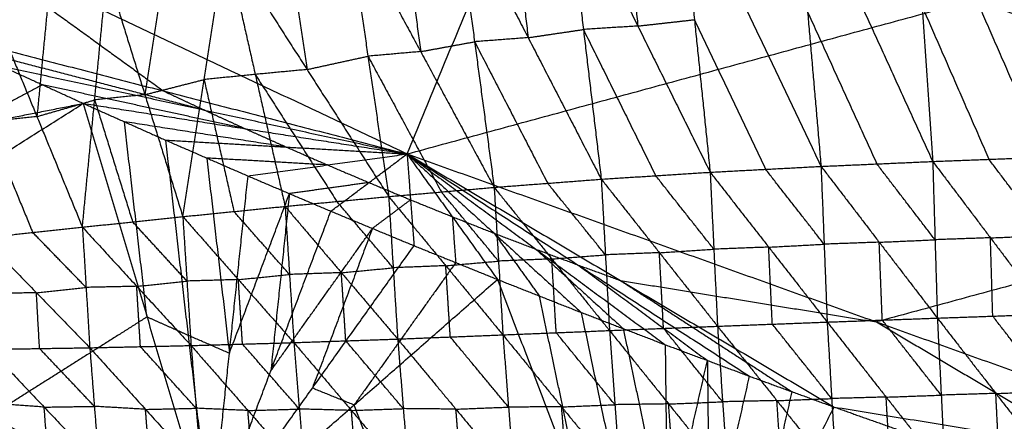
# Model space of a CAD drawing. Header units: millimetres. Extents: x -106 to 110, y -96 to 120.
# Tile 89 of 256: x -40 to -31, y -83 to -79. Entities that reach past the tile are written whole.
import ezdxf

# ---------------------------------------------------------------- set-up
doc = ezdxf.new("R2010")
doc.units = ezdxf.units.MM
doc.header["$MEASUREMENT"] = 0
doc.layers.add('Default', color=7, linetype='Continuous', true_color=0x000000)

msp = doc.modelspace()

# ---------------------------------------------------------------- linework, layer by layer
at = {"layer": 'Default'}
for points in [[(-36.4282, -80.3821, 12.0172), (-35.1613, -77.3233, 10.5669), (-33.8943, -74.2645, 9.1165)], [(-45.2947, -76.1885, 12.0172), (-40.8615, -78.2853, 12.0172), (-36.4282, -80.3821, 12.0172)], [(-36.4282, -80.3821, 12.0172), (-30.8498, -78.866, 10.5669), (-25.2713, -77.3499, 9.1165)], [(-32.6205, -77.4697, 7.4183), (-32.4884, -78.9868, 7.0027), (-32.3563, -80.504, 6.5871)], [(-32.6205, -77.4697, 7.4183), (-31.9392, -78.9626, 6.8915), (-31.2579, -80.4556, 6.3648)], [(-31.4673, -77.4034, 7.2127), (-31.3626, -78.9295, 6.7887), (-31.2579, -80.4556, 6.3648)], [(-31.4673, -77.4034, 7.2127), (-30.8098, -78.9083, 6.6865), (-30.1522, -80.4132, 6.1603)], [(-33.7561, -77.5614, 7.6413), (-33.6016, -79.0616, 7.236), (-33.4471, -80.5617, 6.8307)], [(-33.7561, -77.5614, 7.6413), (-33.0562, -79.0327, 7.1142), (-32.3563, -80.504, 6.5871)], [(-34.3128, -77.6237, 7.7629), (-34.2355, -78.3738, 7.5602), (-34.1583, -79.1238, 7.3576)], [(-34.8695, -77.686, 7.8845), (-34.6936, -79.158, 7.4909), (-34.5178, -80.63, 7.0974)], [(-34.8695, -77.686, 7.8845), (-34.1583, -79.1238, 7.3576), (-33.4471, -80.5617, 6.8307)], [(-35.9562, -77.8466, 8.1493), (-35.7638, -79.2785, 7.7702), (-35.5715, -80.7104, 7.3911)], [(-35.9562, -77.8466, 8.1493), (-35.237, -79.2383, 7.6233), (-34.5178, -80.63, 7.0974)], [(-35.4128, -77.7663, 8.0169), (-35.3249, -78.5023, 7.8201), (-35.237, -79.2383, 7.6233)], [(-36.4864, -77.9435, 8.2924), (-36.3902, -78.6594, 8.1029), (-36.2941, -79.3754, 7.9133)], [(-37.0166, -78.0404, 8.4355), (-36.8128, -79.4207, 8.0741), (-36.609, -80.801, 7.7127)], [(-37.0166, -78.0404, 8.4355), (-36.2941, -79.3754, 7.9133), (-35.5715, -80.7104, 7.3911)], [(-37.6159, -78.1715, 8.6145), (-37.514, -78.8616, 8.4338), (-37.4121, -79.5518, 8.2531)], [(-40.8615, -78.2853, 12.0172), (-39.8428, -79.0238, 12.1189), (-38.8241, -79.7624, 12.2207)], [(-38.6338, -80.9983, 8.43), (-38.4245, -79.6504, 8.6117), (-38.2151, -78.3026, 8.7935)], [(-38.2151, -78.3026, 8.7935), (-37.9215, -79.6, 8.4265), (-37.6278, -80.8975, 8.0594)], [(-38.2151, -78.3026, 8.7935), (-37.4121, -79.5518, 8.2531), (-36.609, -80.801, 7.7127)], [(-38.7977, -78.4512, 8.9857), (-38.9024, -79.1252, 8.8949), (-39.007, -79.7991, 8.804)], [(-39.6213, -81.1017, 8.8193), (-39.5008, -79.8508, 8.9986), (-39.3803, -78.5999, 9.178)], [(-39.3803, -78.5999, 9.178), (-39.007, -79.7991, 8.804), (-38.6338, -80.9983, 8.43)], [(-39.9482, -78.7637, 9.383), (-40.0084, -79.3891, 9.2933), (-40.0687, -80.0146, 9.2036)], [(-30.8498, -78.866, 10.5669), (-28.5411, -79.692, 10.5669), (-26.2323, -80.5181, 10.5669)], [(-40.5161, -78.9275, 9.5879), (-40.0687, -80.0146, 9.2036), (-39.6213, -81.1017, 8.8193)], [(-32.4884, -78.9868, 7.0027), (-32.1478, -79.7333, 6.7393), (-31.8071, -80.4798, 6.4759)], [(-31.3626, -78.9295, 6.7887), (-31.0338, -79.6819, 6.5256), (-30.7051, -80.4344, 6.2625)], [(-34.1583, -79.1238, 7.3576), (-33.88, -79.0927, 7.2968), (-33.6016, -79.0616, 7.236)], [(-33.6016, -79.0616, 7.236), (-33.2517, -79.7972, 6.9725), (-32.9017, -80.5328, 6.7089)], [(-41.2199, -79.1427, 12.4242), (-38.8241, -79.7624, 12.2207), (-36.4282, -80.3821, 12.0172)], [(-35.237, -79.2383, 7.6233), (-34.9653, -79.1981, 7.5571), (-34.6936, -79.158, 7.4909)], [(-34.1583, -79.1238, 7.3576), (-34.426, -79.1409, 7.4243), (-34.6936, -79.158, 7.4909)], [(-34.6936, -79.158, 7.4909), (-34.338, -79.8769, 7.2275), (-33.9825, -80.5958, 6.9641)], [(-36.2941, -79.3754, 7.9133), (-36.0289, -79.3269, 7.8418), (-35.7638, -79.2785, 7.7702)], [(-35.237, -79.2383, 7.6233), (-35.5004, -79.2584, 7.6968), (-35.7638, -79.2785, 7.7702)], [(-35.7638, -79.2785, 7.7702), (-35.4043, -79.9744, 7.5072), (-35.0447, -80.6702, 7.2442)], [(-38.423, -79.9497, 12.2207), (-39.621, -79.6399, 12.3225), (-40.8189, -79.3301, 12.4242)], [(-36.2941, -79.3754, 7.9133), (-36.5534, -79.398, 7.9937), (-36.8128, -79.4207, 8.0741)], [(-37.4121, -79.5518, 8.2531), (-37.1124, -79.4862, 8.1636), (-36.8128, -79.4207, 8.0741)], [(-36.8128, -79.4207, 8.0741), (-36.4515, -80.0882, 7.813), (-36.0902, -80.7557, 7.5519)], [(-40.4178, -79.5174, 12.4242), (-40.0152, -79.7012, 12.4242), (-39.6125, -79.885, 12.4242)], [(-40.4178, -79.5174, 12.4242), (-38.423, -79.9497, 12.2207), (-36.4282, -80.3821, 12.0172)], [(-40.4178, -79.5174, 12.4242), (-40.0152, -79.7012, 12.4242), (-39.6125, -79.885, 12.4242)], [(-37.9215, -79.6, 8.4265), (-38.173, -79.6252, 8.5191), (-38.4245, -79.6504, 8.6117)], [(-37.4121, -79.5518, 8.2531), (-37.6668, -79.5759, 8.3398), (-37.9215, -79.6, 8.4265)], [(-37.9215, -79.6, 8.4265), (-37.5199, -80.2246, 8.1563), (-37.1184, -80.8492, 7.886)], [(-40.0152, -79.7012, 12.4242), (-40.4084, -79.9107, 12.5992), (-40.8016, -80.1201, 12.7742)], [(-38.0204, -80.1335, 12.2207), (-39.0178, -79.9174, 12.3225), (-40.0152, -79.7012, 12.4242)], [(-39.007, -79.7991, 8.804), (-38.7157, -79.7247, 8.7079), (-38.4245, -79.6504, 8.6117)], [(-38.4245, -79.6504, 8.6117), (-38.2776, -80.2992, 8.4282), (-38.1308, -80.9479, 8.2447)], [(-38.8241, -79.7624, 12.2207), (-38.6236, -79.8561, 12.2207), (-38.423, -79.9497, 12.2207)], [(-42.7025, -81.8365, 13.6588), (-41.1575, -80.8608, 13.0415), (-39.6125, -79.885, 12.4242)], [(-41.9908, -80.3553, 13.1241), (-40.8016, -80.1201, 12.7742), (-39.6125, -79.885, 12.4242)], [(-40.0687, -80.0146, 9.2036), (-39.7847, -79.9327, 9.1011), (-39.5008, -79.8508, 8.9986)], [(-39.6125, -79.885, 12.4242), (-39.2082, -80.0652, 12.4242), (-38.8039, -80.2455, 12.4242)], [(-39.6125, -79.885, 12.4242), (-38.0204, -80.1335, 12.2207), (-36.4282, -80.3821, 12.0172)], [(-39.6125, -79.885, 12.4242), (-39.2082, -80.0652, 12.4242), (-38.8039, -80.2455, 12.4242)], [(-39.6125, -79.885, 12.4242), (-38.9858, -81.9855, 13.0844), (-38.3591, -84.0861, 13.7445)], [(-39.007, -79.7991, 8.804), (-39.2539, -79.8249, 8.9013), (-39.5008, -79.8508, 8.9986)], [(-39.5008, -79.8508, 8.9986), (-39.3142, -80.4504, 8.8116), (-39.1275, -81.05, 8.6246)], [(-38.423, -79.9497, 12.2207), (-38.2217, -80.0416, 12.2207), (-38.0204, -80.1335, 12.2207)], [(-40.0687, -80.0146, 9.2036), (-40.3129, -80.0409, 9.3052), (-40.5572, -80.0673, 9.4067)], [(-40.5572, -80.0673, 9.4067), (-40.3335, -80.6108, 9.2146), (-40.1098, -81.1544, 9.0224)], [(-37.6161, -80.3138, 12.2207), (-38.4121, -80.1895, 12.3225), (-39.2082, -80.0652, 12.4242)], [(-38.9858, -81.9855, 13.0844), (-39.097, -81.0254, 12.7543), (-39.2082, -80.0652, 12.4242)], [(-38.0204, -80.1335, 12.2207), (-37.8182, -80.2236, 12.2207), (-37.6161, -80.3138, 12.2207)], [(-38.8039, -80.2455, 12.4242), (-38.3981, -80.4222, 12.4242), (-37.9922, -80.5989, 12.4242)], [(-38.8039, -80.2455, 12.4242), (-37.6161, -80.3138, 12.2207), (-36.4282, -80.3821, 12.0172)], [(-38.8039, -80.2455, 12.4242), (-38.5815, -82.1658, 13.0844), (-38.3591, -84.0861, 13.7445)], [(-38.8039, -80.2455, 12.4242), (-38.3981, -80.4222, 12.4242), (-37.9922, -80.5989, 12.4242)], [(-37.6161, -80.3138, 12.2207), (-37.4131, -80.4021, 12.2207), (-37.2102, -80.4905, 12.2207)], [(-37.2102, -80.4905, 12.2207), (-37.8041, -80.4563, 12.3225), (-38.3981, -80.4222, 12.4242)], [(-38.3981, -80.4222, 12.4242), (-38.2869, -81.3823, 12.7543), (-38.1757, -82.3425, 13.0844)], [(-37.9922, -80.5989, 12.4242), (-37.2102, -80.4905, 12.2207), (-36.4282, -80.3821, 12.0172)], [(-37.1774, -80.9451, 12.4242), (-36.8028, -80.6636, 12.2207), (-36.4282, -80.3821, 12.0172)], [(-36.4282, -80.3821, 12.0172), (-36.3939, -80.8331, 12.2207), (-36.3596, -81.2842, 12.4242)], [(-36.4282, -80.3821, 12.0172), (-35.9836, -80.999, 12.2207), (-35.5389, -81.616, 12.4242)], [(-36.4282, -80.3821, 12.0172), (-35.5718, -81.1614, 12.2207), (-34.7153, -81.9407, 12.4242)], [(-36.4282, -80.3821, 12.0172), (-35.1586, -81.3201, 12.2207), (-33.8889, -82.258, 12.4242)], [(-36.4282, -80.3821, 12.0172), (-34.744, -81.4751, 12.2207), (-33.0597, -82.5682, 12.4242)], [(-36.4282, -80.3821, 12.0172), (-34.328, -81.6265, 12.2207), (-32.2278, -82.871, 12.4242)], [(-36.4282, -80.3821, 12.0172), (-31.8108, -82.0342, 12.0172), (-27.1934, -83.6863, 12.0172)], [(-32.3563, -80.504, 6.5871), (-31.8071, -80.4798, 6.4759), (-31.2579, -80.4556, 6.3648)], [(-31.2579, -80.4556, 6.3648), (-30.7051, -80.4344, 6.2625), (-30.1522, -80.4132, 6.1603)], [(-31.2579, -80.4556, 6.3648), (-31.235, -81.2259, 6.3639), (-31.2122, -81.9962, 6.3629)], [(-31.2579, -80.4556, 6.3648), (-30.6902, -81.2067, 6.2592), (-30.1226, -81.9579, 6.1536)], [(-30.1374, -81.1855, 6.1569), (-30.4212, -80.81, 6.2097), (-30.7051, -80.4344, 6.2625)], [(-37.2102, -80.4905, 12.2207), (-37.0065, -80.577, 12.2207), (-36.8028, -80.6636, 12.2207)], [(-34.5178, -80.63, 7.0974), (-33.9825, -80.5958, 6.9641), (-33.4471, -80.5617, 6.8307)], [(-33.4471, -80.5617, 6.8307), (-32.9017, -80.5328, 6.7089), (-32.3563, -80.504, 6.5871)], [(-33.4471, -80.5617, 6.8307), (-33.4108, -81.3189, 6.835), (-33.3746, -82.0762, 6.8393)], [(-33.4471, -80.5617, 6.8307), (-32.8715, -81.2985, 6.7105), (-32.296, -82.0353, 6.5903)], [(-32.3262, -81.2696, 6.5887), (-32.6139, -80.9012, 6.6488), (-32.9017, -80.5328, 6.7089)], [(-32.3563, -80.504, 6.5871), (-32.3262, -81.2696, 6.5887), (-32.296, -82.0353, 6.5903)], [(-32.3563, -80.504, 6.5871), (-31.7842, -81.2501, 6.475), (-31.2122, -81.9962, 6.3629)], [(-26.2323, -80.5181, 10.5669), (-29.0216, -81.2761, 11.292), (-31.8108, -82.0342, 12.0172)], [(-31.235, -81.2259, 6.3639), (-31.5211, -80.8528, 6.4199), (-31.8071, -80.4798, 6.4759)], [(-38.3591, -84.0861, 13.7445), (-38.1757, -82.3425, 13.0844), (-37.9922, -80.5989, 12.4242)], [(-37.9922, -80.5989, 12.4242), (-37.5848, -80.772, 12.4242), (-37.1774, -80.9451, 12.4242)], [(-37.9922, -80.5989, 12.4242), (-37.5848, -80.772, 12.4242), (-37.1774, -80.9451, 12.4242)], [(-36.8028, -80.6636, 12.2207), (-37.1938, -80.7178, 12.3225), (-37.5848, -80.772, 12.4242)], [(-36.8028, -80.6636, 12.2207), (-36.5984, -80.7483, 12.2207), (-36.3939, -80.8331, 12.2207)], [(-35.5715, -80.7104, 7.3911), (-35.0447, -80.6702, 7.2442), (-34.5178, -80.63, 7.0974)], [(-34.4773, -81.3742, 7.1044), (-34.761, -81.0222, 7.1743), (-35.0447, -80.6702, 7.2442)], [(-34.5178, -80.63, 7.0974), (-34.4773, -81.3742, 7.1044), (-34.4368, -82.1185, 7.1115)], [(-34.5178, -80.63, 7.0974), (-33.9462, -81.3531, 6.9683), (-33.3746, -82.0762, 6.8393)], [(-33.4108, -81.3189, 6.835), (-33.6966, -80.9574, 6.8995), (-33.9825, -80.5958, 6.9641)], [(-36.609, -80.801, 7.7127), (-36.0902, -80.7557, 7.5519), (-35.5715, -80.7104, 7.3911)], [(-35.5285, -81.4358, 7.401), (-35.8094, -81.0958, 7.4764), (-36.0902, -80.7557, 7.5519)], [(-35.5715, -80.7104, 7.3911), (-35.5285, -81.4358, 7.401), (-35.4854, -82.1612, 7.4108)], [(-35.5715, -80.7104, 7.3911), (-35.0042, -81.4144, 7.2513), (-34.4368, -82.1185, 7.1115)], [(-38.1757, -82.3425, 13.0844), (-37.8802, -81.5572, 12.7543), (-37.5848, -80.772, 12.4242)], [(-37.5848, -80.772, 12.4242), (-37.6765, -81.6438, 12.7543), (-37.7683, -82.5156, 13.0844)], [(-37.6278, -80.8975, 8.0594), (-37.1184, -80.8492, 7.886), (-36.609, -80.801, 7.7127)], [(-36.5647, -81.5015, 7.7253), (-36.8416, -81.1754, 7.8057), (-37.1184, -80.8492, 7.886)], [(-36.3939, -80.8331, 12.2207), (-36.5812, -80.9739, 12.3225), (-36.7685, -81.1146, 12.4242)], [(-36.609, -80.801, 7.7127), (-36.5647, -81.5015, 7.7253), (-36.5204, -82.2021, 7.7379)], [(-36.609, -80.801, 7.7127), (-36.0472, -81.4811, 7.5617), (-35.4854, -82.1612, 7.4108)], [(-36.3939, -80.8331, 12.2207), (-36.1888, -80.9161, 12.2207), (-35.9836, -80.999, 12.2207)], [(-38.6338, -80.9983, 8.43), (-38.1308, -80.9479, 8.2447), (-37.6278, -80.8975, 8.0594)], [(-38.3591, -84.0861, 13.7445), (-37.7683, -82.5156, 13.0844), (-37.1774, -80.9451, 12.4242)], [(-37.5844, -81.5674, 8.0747), (-37.8576, -81.2577, 8.1597), (-38.1308, -80.9479, 8.2447)], [(-37.6278, -80.8975, 8.0594), (-37.5844, -81.5674, 8.0747), (-37.541, -82.2374, 8.09)], [(-37.6278, -80.8975, 8.0594), (-37.0741, -81.5498, 7.8986), (-36.5204, -82.2021, 7.7379)], [(-37.1774, -80.9451, 12.4242), (-36.7685, -81.1146, 12.4242), (-36.3596, -81.2842, 12.4242)], [(-37.1774, -80.9451, 12.4242), (-36.7685, -81.1146, 12.4242), (-36.3596, -81.2842, 12.4242)], [(-39.6213, -81.1017, 8.8193), (-39.1275, -81.05, 8.6246), (-38.6338, -80.9983, 8.43)], [(-38.5931, -81.6321, 8.4476), (-38.8603, -81.341, 8.5361), (-39.1275, -81.05, 8.6246)], [(-38.6338, -80.9983, 8.43), (-38.5931, -81.6321, 8.4476), (-38.5525, -82.266, 8.4653)], [(-38.6338, -80.9983, 8.43), (-38.0874, -81.6178, 8.26), (-37.541, -82.2374, 8.09)], [(-35.9836, -80.999, 12.2207), (-35.9664, -81.2246, 12.3225), (-35.9493, -81.4501, 12.4242)], [(-35.9836, -80.999, 12.2207), (-35.7777, -81.0802, 12.2207), (-35.5718, -81.1614, 12.2207)], [(-40.5983, -81.2071, 9.2256), (-40.1098, -81.1544, 9.0224), (-39.6213, -81.1017, 8.8193)], [(-39.5851, -81.6948, 8.8387), (-39.8474, -81.4246, 8.9306), (-40.1098, -81.1544, 9.0224)], [(-39.6213, -81.1017, 8.8193), (-39.5851, -81.6948, 8.8387), (-39.5489, -82.2879, 8.8581)], [(-39.6213, -81.1017, 8.8193), (-39.0869, -81.6838, 8.6423), (-38.5525, -82.266, 8.4653)], [(-37.7683, -82.5156, 13.0844), (-37.2684, -81.8151, 12.7543), (-36.7685, -81.1146, 12.4242)], [(-36.7685, -81.1146, 12.4242), (-37.064, -81.8999, 12.7543), (-37.3594, -82.6851, 13.0844)], [(-40.5983, -81.2071, 9.2256), (-40.0736, -81.7475, 9.0419), (-39.5489, -82.2879, 8.8581)], [(-35.5718, -81.1614, 12.2207), (-35.3494, -81.4698, 12.3225), (-35.1271, -81.7783, 12.4242)], [(-35.5718, -81.1614, 12.2207), (-35.3652, -81.2407, 12.2207), (-35.1586, -81.3201, 12.2207)], [(-31.7842, -81.2501, 6.475), (-32.0552, -81.2599, 6.5319), (-32.3262, -81.2696, 6.5887)], [(-31.7842, -81.2501, 6.475), (-31.5096, -81.238, 6.4194), (-31.235, -81.2259, 6.3639)], [(-31.7541, -82.0157, 6.4766), (-31.7692, -81.6329, 6.4758), (-31.7842, -81.2501, 6.475)], [(-30.6902, -81.2067, 6.2592), (-30.9626, -81.2163, 6.3115), (-31.235, -81.2259, 6.3639)], [(-30.6902, -81.2067, 6.2592), (-30.4138, -81.1961, 6.2081), (-30.1374, -81.1855, 6.1569)], [(-30.6674, -81.977, 6.2583), (-30.6788, -81.5919, 6.2587), (-30.6902, -81.2067, 6.2592)], [(-38.3591, -84.0861, 13.7445), (-37.3594, -82.6851, 13.0844), (-36.3596, -81.2842, 12.4242)], [(-36.3596, -81.2842, 12.4242), (-35.9493, -81.4501, 12.4242), (-35.5389, -81.616, 12.4242)], [(-36.3596, -81.2842, 12.4242), (-35.9493, -81.4501, 12.4242), (-35.5389, -81.616, 12.4242)], [(-35.1586, -81.3201, 12.2207), (-34.9513, -81.3976, 12.2207), (-34.744, -81.4751, 12.2207)], [(-35.1586, -81.3201, 12.2207), (-34.7303, -81.7097, 12.3225), (-34.3021, -82.0994, 12.4242)], [(-33.9462, -81.3531, 6.9683), (-33.6785, -81.336, 6.9017), (-33.4108, -81.3189, 6.835)], [(-32.8715, -81.2985, 6.7105), (-33.1412, -81.3087, 6.7728), (-33.4108, -81.3189, 6.835)], [(-32.8715, -81.2985, 6.7105), (-32.5989, -81.284, 6.6496), (-32.3262, -81.2696, 6.5887)], [(-32.8353, -82.0557, 6.7148), (-32.8534, -81.6771, 6.7127), (-32.8715, -81.2985, 6.7105)], [(-36.0472, -81.4811, 7.5617), (-35.7878, -81.4585, 7.4814), (-35.5285, -81.4358, 7.401)], [(-35.0042, -81.4144, 7.2513), (-35.2663, -81.4251, 7.3261), (-35.5285, -81.4358, 7.401)], [(-35.0042, -81.4144, 7.2513), (-34.7407, -81.3943, 7.1779), (-34.4773, -81.3742, 7.1044)], [(-34.9611, -82.1399, 7.2612), (-34.9826, -81.7771, 7.2562), (-35.0042, -81.4144, 7.2513)], [(-33.9462, -81.3531, 6.9683), (-34.2117, -81.3637, 7.0364), (-34.4773, -81.3742, 7.1044)], [(-33.9057, -82.0973, 6.9754), (-33.9259, -81.7252, 6.9719), (-33.9462, -81.3531, 6.9683)], [(-37.0741, -81.5498, 7.8986), (-36.8194, -81.5257, 7.812), (-36.5647, -81.5015, 7.7253)], [(-35.9493, -81.4501, 12.4242), (-36.4491, -82.1506, 12.7543), (-36.949, -82.851, 13.0844)], [(-36.0472, -81.4811, 7.5617), (-36.306, -81.4913, 7.6435), (-36.5647, -81.5015, 7.7253)], [(-36.0029, -82.1817, 7.5743), (-36.0251, -81.8314, 7.568), (-36.0472, -81.4811, 7.5617)], [(-34.744, -81.4751, 12.2207), (-34.1091, -81.9441, 12.3225), (-33.4743, -82.4131, 12.4242)], [(-34.744, -81.4751, 12.2207), (-34.536, -81.5508, 12.2207), (-34.328, -81.6265, 12.2207)], [(-39.0869, -81.6838, 8.6423), (-38.84, -81.658, 8.5449), (-38.5931, -81.6321, 8.4476)], [(-38.0874, -81.6178, 8.26), (-38.3403, -81.625, 8.3538), (-38.5931, -81.6321, 8.4476)], [(-38.3591, -84.0861, 13.7445), (-36.949, -82.851, 13.0844), (-35.5389, -81.616, 12.4242)], [(-38.0874, -81.6178, 8.26), (-37.8359, -81.5926, 8.1673), (-37.5844, -81.5674, 8.0747)], [(-38.0468, -82.2517, 8.2776), (-38.0671, -81.9347, 8.2688), (-38.0874, -81.6178, 8.26)], [(-37.0741, -81.5498, 7.8986), (-37.3293, -81.5586, 7.9867), (-37.5844, -81.5674, 8.0747)], [(-37.0307, -82.2197, 7.9139), (-37.0524, -81.8848, 7.9063), (-37.0741, -81.5498, 7.8986)], [(-35.5389, -81.616, 12.4242), (-35.1271, -81.7783, 12.4242), (-34.7153, -81.9407, 12.4242)], [(-35.5389, -81.616, 12.4242), (-35.1271, -81.7783, 12.4242), (-34.7153, -81.9407, 12.4242)], [(-35.5389, -81.616, 12.4242), (-34.6925, -83.8325, 13.1169), (-33.8462, -86.0489, 13.8096)], [(-34.328, -81.6265, 12.2207), (-33.4859, -82.173, 12.3225), (-32.6437, -82.7196, 12.4242)], [(-34.328, -81.6265, 12.2207), (-33.0694, -81.8304, 12.1189), (-31.8108, -82.0342, 12.0172)], [(-40.0736, -81.7475, 9.0419), (-39.8293, -81.7211, 8.9403), (-39.5851, -81.6948, 8.8387)], [(-39.0869, -81.6838, 8.6423), (-39.336, -81.6893, 8.7405), (-39.5851, -81.6948, 8.8387)], [(-39.0507, -82.2769, 8.6617), (-39.0688, -81.9804, 8.652), (-39.0869, -81.6838, 8.6423)], [(-40.0736, -81.7475, 9.0419), (-40.3204, -81.7514, 9.1438), (-40.5673, -81.7552, 9.2457)], [(-40.0426, -82.2956, 9.062), (-40.0581, -82.0216, 9.0519), (-40.0736, -81.7475, 9.0419)], [(-34.6925, -83.8325, 13.1169), (-34.9098, -82.8054, 12.7706), (-35.1271, -81.7783, 12.4242)], [(-42.7025, -81.8365, 13.6588), (-40.7984, -83.6116, 13.694), (-38.8943, -85.3867, 13.7292)], [(-42.7025, -81.8365, 13.6588), (-40.5308, -82.9613, 13.7016), (-38.3591, -84.0861, 13.7445)], [(-38.9858, -81.9855, 13.0844), (-39.7583, -82.4734, 13.393), (-40.5308, -82.9613, 13.7016)], [(-38.5815, -82.1658, 13.0844), (-38.7836, -82.0756, 13.0844), (-38.9858, -81.9855, 13.0844)], [(-34.7153, -81.9407, 12.4242), (-34.3021, -82.0994, 12.4242), (-33.8889, -82.258, 12.4242)], [(-34.7153, -81.9407, 12.4242), (-34.3021, -82.0994, 12.4242), (-33.8889, -82.258, 12.4242)], [(-34.7153, -81.9407, 12.4242), (-34.2807, -83.9948, 13.1169), (-33.8462, -86.0489, 13.8096)], [(-32.296, -82.0353, 6.5903), (-31.7541, -82.0157, 6.4766), (-31.2122, -81.9962, 6.3629)], [(-31.1743, -82.7539, 6.4903), (-31.4642, -82.3848, 6.4835), (-31.7541, -82.0157, 6.4766)], [(-31.2122, -81.9962, 6.3629), (-30.6674, -81.977, 6.2583), (-30.1226, -81.9579, 6.1536)], [(-31.2122, -81.9962, 6.3629), (-31.1743, -82.7539, 6.4903), (-31.1365, -83.5116, 6.6177)], [(-31.2122, -81.9962, 6.3629), (-30.6371, -82.7375, 6.3847), (-30.062, -83.4788, 6.4065)], [(-30.0923, -82.7183, 6.28), (-30.3798, -82.3477, 6.2692), (-30.6674, -81.977, 6.2583)], [(-35.4854, -82.1612, 7.4108), (-34.9611, -82.1399, 7.2612), (-34.4368, -82.1185, 7.1115)], [(-34.4368, -82.1185, 7.1115), (-33.9057, -82.0973, 6.9754), (-33.3746, -82.0762, 6.8393)], [(-34.4368, -82.1185, 7.1115), (-34.3832, -82.8482, 7.2388), (-34.3297, -83.5778, 7.3662)], [(-34.4368, -82.1185, 7.1115), (-33.8556, -82.8407, 7.1034), (-33.2744, -83.5628, 7.0954)], [(-34.3021, -82.0994, 12.4242), (-34.0848, -83.1264, 12.7706), (-33.8675, -84.1535, 13.1169)], [(-33.3245, -82.8195, 6.9673), (-33.6151, -82.4584, 6.9714), (-33.9057, -82.0973, 6.9754)], [(-33.3746, -82.0762, 6.8393), (-32.8353, -82.0557, 6.7148), (-32.296, -82.0353, 6.5903)], [(-33.3746, -82.0762, 6.8393), (-33.3245, -82.8195, 6.9673), (-33.2744, -83.5628, 7.0954)], [(-33.3746, -82.0762, 6.8393), (-32.7907, -82.808, 6.8428), (-32.2068, -83.5398, 6.8463)], [(-32.2514, -82.7875, 6.7183), (-32.5433, -82.4216, 6.7166), (-32.8353, -82.0557, 6.7148)], [(-32.296, -82.0353, 6.5903), (-32.2514, -82.7875, 6.7183), (-32.2068, -83.5398, 6.8463)], [(-32.296, -82.0353, 6.5903), (-31.7162, -82.7734, 6.604), (-31.1365, -83.5116, 6.6177)], [(-31.8108, -82.0342, 12.0172), (-30.7607, -82.6564, 12.1189), (-29.7106, -83.2787, 12.2207)], [(-38.1757, -82.3425, 13.0844), (-38.3786, -82.2541, 13.0844), (-38.5815, -82.1658, 13.0844)], [(-37.541, -82.2374, 8.09), (-37.0307, -82.2197, 7.9139), (-36.5204, -82.2021, 7.7379)], [(-36.4651, -82.8869, 7.8607), (-36.7479, -82.5533, 7.8873), (-37.0307, -82.2197, 7.9139)], [(-36.5204, -82.2021, 7.7379), (-36.0029, -82.1817, 7.5743), (-35.4854, -82.1612, 7.4108)], [(-36.5204, -82.2021, 7.7379), (-36.4651, -82.8869, 7.8607), (-36.4098, -83.5717, 7.9835)], [(-36.5204, -82.2021, 7.7379), (-35.9477, -82.8919, 7.7), (-35.3751, -83.5818, 7.6621)], [(-35.4303, -82.8715, 7.5365), (-35.7166, -82.5266, 7.5554), (-36.0029, -82.1817, 7.5743)], [(-35.4854, -82.1612, 7.4108), (-35.4303, -82.8715, 7.5365), (-35.3751, -83.5818, 7.6621)], [(-35.4854, -82.1612, 7.4108), (-34.9076, -82.8695, 7.3885), (-34.3297, -83.5778, 7.3662)], [(-34.3832, -82.8482, 7.2388), (-34.6722, -82.494, 7.25), (-34.9611, -82.1399, 7.2612)], [(-40.5362, -82.3033, 9.2658), (-40.0426, -82.2956, 9.062), (-39.5489, -82.2879, 8.8581)], [(-40.5362, -82.3033, 9.2658), (-39.9974, -82.8719, 9.1697), (-39.4586, -83.4404, 9.0735)], [(-39.5037, -82.8642, 8.9658), (-39.7731, -82.5799, 9.0139), (-40.0426, -82.2956, 9.062)], [(-39.5489, -82.2879, 8.8581), (-39.0507, -82.2769, 8.6617), (-38.5525, -82.266, 8.4653)], [(-39.5489, -82.2879, 8.8581), (-39.5037, -82.8642, 8.9658), (-39.4586, -83.4404, 9.0735)], [(-39.5489, -82.2879, 8.8581), (-39.0006, -82.894, 8.7756), (-38.4524, -83.5002, 8.693)], [(-38.5024, -82.8831, 8.5791), (-38.7766, -82.58, 8.6204), (-39.0507, -82.2769, 8.6617)], [(-38.5525, -82.266, 8.4653), (-38.0468, -82.2517, 8.2776), (-37.541, -82.2374, 8.09)], [(-38.5525, -82.266, 8.4653), (-38.5024, -82.8831, 8.5791), (-38.4524, -83.5002, 8.693)], [(-38.5525, -82.266, 8.4653), (-37.9933, -82.9052, 8.3965), (-37.4341, -83.5445, 8.3278)], [(-37.4876, -82.8909, 8.2089), (-37.7672, -82.5713, 8.2433), (-38.0468, -82.2517, 8.2776)], [(-37.541, -82.2374, 8.09), (-37.4876, -82.8909, 8.2089), (-37.4341, -83.5445, 8.3278)], [(-37.541, -82.2374, 8.09), (-36.9754, -82.9045, 8.0367), (-36.4098, -83.5717, 7.9835)], [(-33.8889, -82.258, 12.4242), (-33.4743, -82.4131, 12.4242), (-33.0597, -82.5682, 12.4242)], [(-33.8889, -82.258, 12.4242), (-33.8675, -84.1535, 13.1169), (-33.8462, -86.0489, 13.8096)], [(-33.8889, -82.258, 12.4242), (-33.4743, -82.4131, 12.4242), (-33.0597, -82.5682, 12.4242)], [(-33.8675, -84.1535, 13.1169), (-33.6709, -83.2833, 12.7706), (-33.4743, -82.4131, 12.4242)], [(-33.4743, -82.4131, 12.4242), (-33.4636, -83.3608, 12.7706), (-33.4529, -84.3086, 13.1169)], [(-33.8462, -86.0489, 13.8096), (-33.4529, -84.3086, 13.1169), (-33.0597, -82.5682, 12.4242)], [(-33.0597, -82.5682, 12.4242), (-32.6437, -82.7196, 12.4242), (-32.2278, -82.871, 12.4242)], [(-33.0597, -82.5682, 12.4242), (-32.6437, -82.7196, 12.4242), (-32.2278, -82.871, 12.4242)], [(-36.949, -82.851, 13.0844), (-37.1542, -82.7681, 13.0844), (-37.3594, -82.6851, 13.0844)], [(-32.6437, -82.7196, 12.4242), (-32.8403, -83.5898, 12.7706), (-33.037, -84.46, 13.1169)], [(-32.7907, -82.808, 6.8428), (-32.521, -82.7978, 6.7806), (-32.2514, -82.7875, 6.7183)], [(-31.7162, -82.7734, 6.604), (-31.9838, -82.7805, 6.6612), (-32.2514, -82.7875, 6.7183)], [(-31.7162, -82.7734, 6.604), (-31.4453, -82.7637, 6.5472), (-31.1743, -82.7539, 6.4903)], [(-31.6716, -83.5257, 6.732), (-31.6939, -83.1496, 6.668), (-31.7162, -82.7734, 6.604)], [(-30.6371, -82.7375, 6.3847), (-30.9057, -82.7457, 6.4375), (-31.1743, -82.7539, 6.4903)], [(-30.6371, -82.7375, 6.3847), (-30.3647, -82.7279, 6.3324), (-30.0923, -82.7183, 6.28)], [(-30.5993, -83.4952, 6.5121), (-30.6182, -83.1163, 6.4484), (-30.6371, -82.7375, 6.3847)], [(-39.9974, -82.8719, 9.1697), (-40.247, -82.8534, 9.2678), (-40.4965, -82.8349, 9.366)], [(-39.9974, -82.8719, 9.1697), (-39.7506, -82.868, 9.0677), (-39.5037, -82.8642, 8.9658)], [(-39.9577, -83.4034, 9.2698), (-39.9775, -83.1377, 9.2197), (-39.9974, -82.8719, 9.1697)], [(-39.0006, -82.894, 8.7756), (-39.2522, -82.8791, 8.8707), (-39.5037, -82.8642, 8.9658)], [(-39.0006, -82.894, 8.7756), (-38.7515, -82.8886, 8.6773), (-38.5024, -82.8831, 8.5791)], [(-38.9555, -83.4703, 8.8832), (-38.978, -83.1822, 8.8294), (-39.0006, -82.894, 8.7756)], [(-37.9933, -82.9052, 8.3965), (-38.2479, -82.8942, 8.4878), (-38.5024, -82.8831, 8.5791)], [(-37.9933, -82.9052, 8.3965), (-37.7404, -82.8981, 8.3027), (-37.4876, -82.8909, 8.2089)], [(-36.9754, -82.9045, 8.0367), (-37.2315, -82.8977, 8.1228), (-37.4876, -82.8909, 8.2089)], [(-36.9754, -82.9045, 8.0367), (-36.7202, -82.8957, 7.9487), (-36.4651, -82.8869, 7.8607)], [(-36.1026, -85.0675, 13.777), (-36.5258, -83.9593, 13.4307), (-36.949, -82.851, 13.0844)], [(-35.9477, -82.8919, 7.7), (-36.2064, -82.8894, 7.7803), (-36.4651, -82.8869, 7.8607)], [(-35.9477, -82.8919, 7.7), (-35.689, -82.8817, 7.6182), (-35.4303, -82.8715, 7.5365)], [(-35.8924, -83.5767, 7.8228), (-35.9201, -83.2343, 7.7614), (-35.9477, -82.8919, 7.7)], [(-34.9076, -82.8695, 7.3885), (-35.1689, -82.8705, 7.4625), (-35.4303, -82.8715, 7.5365)], [(-34.9076, -82.8695, 7.3885), (-34.6454, -82.8588, 7.3137), (-34.3832, -82.8482, 7.2388)], [(-34.8524, -83.5798, 7.5142), (-34.88, -83.2247, 7.4513), (-34.9076, -82.8695, 7.3885)], [(-33.8556, -82.8407, 7.1034), (-34.1194, -82.8444, 7.1711), (-34.3832, -82.8482, 7.2388)], [(-33.8556, -82.8407, 7.1034), (-33.59, -82.8301, 7.0354), (-33.3245, -82.8195, 6.9673)], [(-33.802, -83.5703, 7.2308), (-33.8288, -83.2055, 7.1671), (-33.8556, -82.8407, 7.1034)], [(-33.8462, -86.0489, 13.8096), (-33.037, -84.46, 13.1169), (-32.2278, -82.871, 12.4242)], [(-32.7907, -82.808, 6.8428), (-33.0576, -82.8138, 6.9051), (-33.3245, -82.8195, 6.9673)], [(-32.7406, -83.5513, 6.9708), (-32.7656, -83.1797, 6.9068), (-32.7907, -82.808, 6.8428)], [(-32.2278, -82.871, 12.4242), (-31.8105, -83.0187, 12.4242), (-31.3933, -83.1665, 12.4242)], [(-32.2278, -82.871, 12.4242), (-29.7106, -83.2787, 12.2207), (-27.1934, -83.6863, 12.0172)], [(-32.2278, -82.871, 12.4242), (-31.8105, -83.0187, 12.4242), (-31.3933, -83.1665, 12.4242)], [(-40.5308, -82.9613, 13.7016), (-39.5788, -83.8488, 13.7192), (-38.6267, -84.7364, 13.7369)], [(-37.9432, -83.5223, 8.5104), (-37.9683, -83.2138, 8.4535), (-37.9933, -82.9052, 8.3965)], [(-36.9219, -83.5581, 8.1556), (-36.9487, -83.2313, 8.0962), (-36.9754, -82.9045, 8.0367)]]:
    msp.add_open_spline(points, degree=2, dxfattribs=at)

doc.saveas('drawing.dxf')
